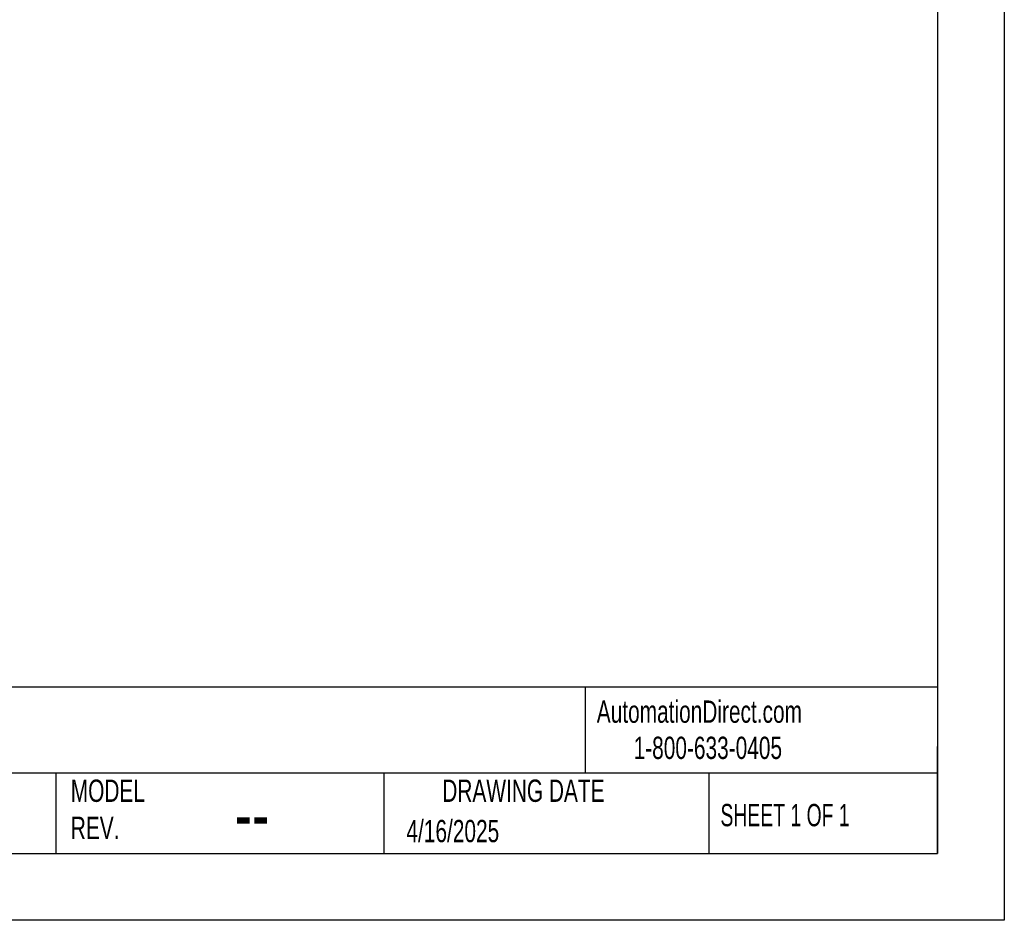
# Model space of a CAD drawing. Header units: millimetres. Extents: x 0 to 1956, y 0 to 1511.
# Tile 4 of 24: x 1301 to 1956, y 0 to 599. Entities that reach past the tile are written whole.
import ezdxf

# ---------------------------------------------------------------- set-up
doc = ezdxf.new("R2010")
doc.units = ezdxf.units.MM
doc.header["$LTSCALE"] = 7
doc.layers.add('TEXT', color=140, linetype='Continuous', lineweight=25)
doc.styles.add('SLDTEXTSTYLE0', font='TXT', dxfattribs={"width": 0.7})
doc.styles.add('SLDTEXTSTYLE1', font='TXT', dxfattribs={"width": 0.65})

msp = doc.modelspace()

# ---------------------------------------------------------------- linework, layer by layer
at = {"color": 7, "linetype": 'Continuous'}
for p, q in [((1955.82, 1511.32), (1955.82, 0.02)), ((1955.82, 0.02), (0.02, 0.02))]:
    msp.add_line(p, q, dxfattribs=at)
at = {"layer": 'TEXT'}
for p, q in [((1911.35, 1466.85), (1911.35, 44.45)), ((1911.35, 154.88), (44.45, 154.88)), ((1677.03, 154.88), (1677.03, 97.79)), ((1911.35, 44.45), (1911.35, 115.57)), ((1911.35, 97.79), (44.45, 97.79)), ((1325.1, 97.79), (1325.1, 44.45)), ((1543.26, 97.79), (1543.26, 44.45)), ((1759.44, 97.79), (1759.44, 44.45)), ((44.45, 44.45), (1911.35, 44.45))]:
    msp.add_line(p, q, dxfattribs=at)

# ---------------------------------------------------------------- texts
at = {"color": 179, "linetype": 'Continuous', "lineweight": 18, "char_height": 14.8167, "attachment_point": 1, "style": 'SLDTEXTSTYLE0'}
for s, insert in [('AutomationDirect.com', (1684.86, 146.14)), ('1-800-633-0405', (1709.34, 122.06))]:
    msp.add_mtext(s, dxfattribs=dict(at, insert=insert))
at = {"layer": 'TEXT'}
for s, insert, char_height, attachment_point, style in [('MODEL ^JREV.', (1335.14, 93.55), 14.8167, 1, 'SLDTEXTSTYLE0'), ('DRAWING DATE', (1636.08, 93.55), 14.8167, 2, 'SLDTEXTSTYLE0'), ('SHEET 1 OF 1', (1767.09, 77.36), 14.8167, 1, 'SLDTEXTSTYLE1'), ('--', (1444.09, 89.14), 37.042, 1, 'SLDTEXTSTYLE0'), ('4/16/2025', (1558.29, 66.76), 14.817, 1, 'SLDTEXTSTYLE0')]:
    msp.add_mtext(s, dxfattribs=dict(at, insert=insert, char_height=char_height, attachment_point=attachment_point, style=style))

doc.saveas('drawing.dxf')
